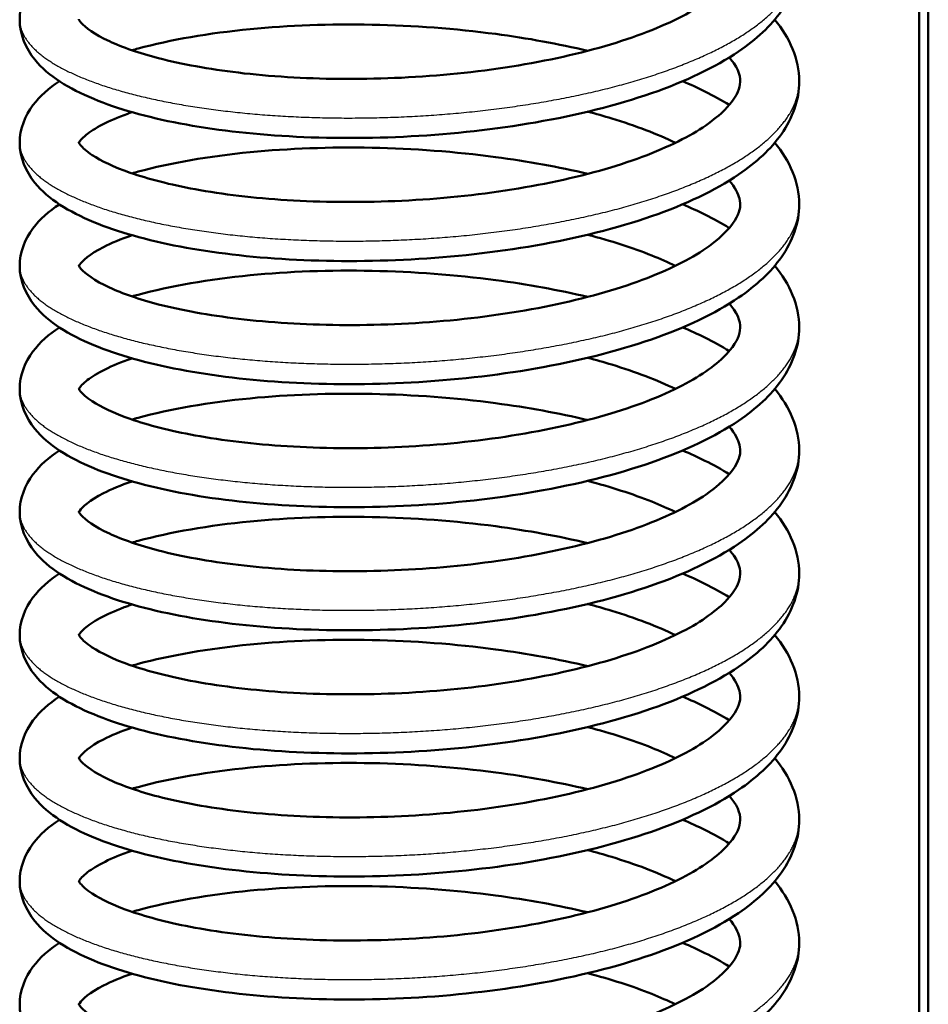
# Model space of a CAD drawing. Header units: millimetres. Extents: x 196 to 2279, y -1387 to 2348.
# Tile 11 of 89: x 331 to 380, y -1024 to -971. Entities that reach past the tile are written whole.
import ezdxf

# ---------------------------------------------------------------- set-up
doc = ezdxf.new("R2010")
doc.units = ezdxf.units.MM
doc.header["$LTSCALE"] = 0.75
doc.layers.add('Visible', color=7, linetype='Continuous', lineweight=50)
doc.layers.add('Visible Narrow', color=7, linetype='Continuous', lineweight=25)

msp = doc.modelspace()

# ---------------------------------------------------------------- linework, layer by layer
at = {"layer": 'Visible', "extrusion": (0, 0, -1)}
for p, q in [((379.477, -1198.809, 114.505), (379.477, -808.179, 114.505)), ((379.977, -808.179, 115.005), (379.977, -1198.809, 115.005))]:
    msp.add_line(p, q, dxfattribs=at)
at = {"layer": 'Visible'}
for points, knots in [([(371.662, -964.238, 143.395), (372.477, -965.207, 145.207), (372.99, -966.372, 147.11), (372.99, -968.573, 150.529), (372.627, -969.571, 152.119), (371.455, -971.237, 155.139), (370.663, -971.962, 156.595), (368.43, -973.48, 159.741), (366.823, -974.236, 161.392), (363.123, -975.521, 164.097), (360.972, -976.056, 165.18), (356.561, -976.825, 166.534), (354.254, -977.083, 166.859), (349.746, -977.324, 166.778), (347.486, -977.324, 166.382), (343.265, -977.086, 164.949), (341.25, -976.845, 163.894), (337.682, -976.169, 161.259), (336.09, -975.72, 159.644), (333.439, -974.619, 156.016), (332.349, -973.959, 153.949), (331.126, -972.459, 150.528), (330.79, -971.693, 149.155), (330.79, -970.155, 146.566), (331.08, -969.436, 145.294), (331.887, -968.366, 142.922), (332.374, -967.943, 141.811), (332.942, -967.569, 140.733)], [53.750911, 53.750911, 53.750911, 53.750911, 54.412791, 54.412791, 54.970709, 54.970709, 55.505392, 55.505392, 56.214535, 56.214535, 56.933468, 56.933468, 57.617725, 57.617725, 58.288135, 58.288135, 58.957034, 58.957034, 59.634164, 59.634164, 60.344861, 60.344861, 60.813263, 60.813263, 61.248411, 61.248411, 61.630565, 61.630565, 61.630565, 61.630565]), ([(333.987, -970.869, 149.197), (333.987, -970.869, 150.174), (334.009, -970.94, 151.154), (334.321, -971.302, 153.879), (334.846, -971.698, 155.608), (336.341, -972.387, 158.534), (337.251, -972.705, 159.808), (339.55, -973.3, 162.265), (341.029, -973.569, 163.417), (344.321, -973.962, 165.276), (346.189, -974.08, 165.981), (350.058, -974.116, 166.806), (352.113, -974.033, 166.92), (356.095, -973.655, 166.525), (358.075, -973.355, 166.009), (361.68, -972.585, 164.418), (363.352, -972.098, 163.324), (366.128, -971.024, 160.734), (367.282, -970.424, 159.21), (368.881, -969.273, 155.985), (369.374, -968.709, 154.255), (369.809, -967.872, 150.786), (369.834, -967.597, 149.032), (369.688, -966.992, 145.962), (369.528, -966.663, 144.623), (369.202, -966.281, 143.345)], [202.943889, 202.943889, 202.943889, 202.943889, 203.236669, 203.236669, 203.77374, 203.77374, 204.243944, 204.243944, 204.798891, 204.798891, 205.384095, 205.384095, 205.985981, 205.985981, 206.59004, 206.59004, 207.190353, 207.190353, 207.773856, 207.773856, 208.324109, 208.324109, 208.852182, 208.852182, 209.263828, 209.263828, 209.263828, 209.263828]), ([(371.662, -970.896, 141.09), (372.477, -971.865, 142.902), (372.99, -973.03, 144.805), (372.99, -975.231, 148.224), (372.627, -976.229, 149.814), (371.455, -977.895, 152.834), (370.663, -978.62, 154.29), (368.43, -980.138, 157.436), (366.823, -980.893, 159.087), (363.123, -982.179, 161.793), (360.972, -982.714, 162.875), (356.561, -983.482, 164.23), (354.254, -983.741, 164.554), (349.746, -983.982, 164.473), (347.486, -983.982, 164.078), (343.265, -983.744, 162.645), (341.25, -983.503, 161.589), (337.682, -982.827, 158.954), (336.09, -982.378, 157.339), (333.439, -981.277, 153.712), (332.349, -980.617, 151.644), (331.126, -979.116, 148.224), (330.79, -978.351, 146.85), (330.79, -976.812, 144.261), (331.08, -976.094, 142.989), (331.887, -975.023, 140.618), (332.374, -974.601, 139.507), (332.942, -974.227, 138.428)], [66.550612, 66.550612, 66.550612, 66.550612, 67.212491, 67.212491, 67.77041, 67.77041, 68.305094, 68.305094, 69.014237, 69.014237, 69.733169, 69.733169, 70.417426, 70.417426, 71.087837, 71.087837, 71.756736, 71.756736, 72.433865, 72.433865, 73.144563, 73.144563, 73.612963, 73.612963, 74.048111, 74.048111, 74.430265, 74.430265, 74.430265, 74.430265]), ([(336.87, -972.55, 133.002), (336.981, -972.518, 132.889), (337.093, -972.487, 132.776), (338.95, -971.983, 130.967), (341.029, -971.625, 129.524), (345.341, -971.202, 127.542), (347.6, -971.12, 126.907), (352.091, -971.21, 126.386), (354.38, -971.379, 126.478), (358.278, -971.897, 127.244), (359.964, -972.203, 127.801), (361.537, -972.577, 128.54)], [75.120664, 75.120664, 75.120664, 75.120664, 75.169142, 75.169142, 75.91286, 75.91286, 76.598422, 76.598422, 77.269464, 77.269464, 77.800355, 77.800355, 77.800355, 77.800355]), ([(333.987, -977.527, 146.892), (333.987, -977.527, 147.77), (334.002, -977.58, 148.645), (334.191, -977.817, 150.569), (334.398, -978.011, 151.618), (335.185, -978.527, 154.085), (335.893, -978.867, 155.481), (337.743, -979.513, 158.128), (338.939, -979.821, 159.385), (341.771, -980.339, 161.617), (343.476, -980.544, 162.572), (347.121, -980.771, 163.954), (349.117, -980.789, 164.374), (353.107, -980.622, 164.594), (355.152, -980.429, 164.39), (359, -979.845, 163.381), (360.854, -979.45, 162.563), (364.09, -978.508, 160.436), (365.526, -977.951, 159.11), (367.74, -976.806, 156.149), (368.572, -976.193, 154.492), (369.547, -975.144, 151.112), (369.732, -974.725, 149.362), (369.832, -974.009, 145.527), (369.749, -973.624, 143.394), (369.262, -973.01, 141.28), (369.233, -972.975, 141.16), (369.202, -972.939, 141.04)], [191.186576, 191.186576, 191.186576, 191.186576, 191.449063, 191.449063, 191.770989, 191.770989, 192.241296, 192.241296, 192.75888, 192.75888, 193.334047, 193.334047, 193.930485, 193.930485, 194.533809, 194.533809, 195.136599, 195.136599, 195.729257, 195.729257, 196.297949, 196.297949, 196.830629, 196.830629, 197.468752, 197.468752, 197.507224, 197.507224, 197.507224, 197.507224]), ([(366.677, -974.224, 131.968), (367.097, -974.402, 132.348), (367.499, -974.587, 132.742), (368.348, -975.01, 133.645), (368.789, -975.254, 134.163), (369.203, -975.509, 134.699)], [78.4396273, 78.4396273, 78.4396273, 78.4396273, 78.6167418, 78.6167418, 78.8325009, 78.8325009, 78.8325009, 78.8325009]), ([(336.871, -975.898, 134.136), (336.791, -975.925, 134.248), (336.713, -975.953, 134.361), (335.583, -976.359, 136.03), (334.793, -976.793, 137.795), (334.128, -977.338, 140.772), (334.03, -977.496, 141.956), (333.999, -977.555, 143.143)], [189.8411455, 189.8411455, 189.8411455, 189.8411455, 189.8831924, 189.8831924, 190.4579303, 190.4579303, 190.8126972, 190.8126972, 190.8126972, 190.8126972]), ([(366.282, -977.553, 132.938), (365.305, -977.08, 131.734), (364.133, -976.63, 130.661), (362.422, -976.11, 129.475), (361.984, -975.987, 129.2), (361.534, -975.87, 128.943)], [186.4340356, 186.4340356, 186.4340356, 186.4340356, 186.9195002, 186.9195002, 187.0781103, 187.0781103, 187.0781103, 187.0781103]), ([(371.662, -977.553, 138.785), (372.477, -978.523, 140.598), (372.99, -979.688, 142.5), (372.99, -981.889, 145.919), (372.627, -982.887, 147.51), (371.455, -984.552, 150.529), (370.663, -985.278, 151.985), (368.43, -986.796, 155.132), (366.823, -987.551, 156.783), (363.123, -988.837, 159.488), (360.972, -989.371, 160.571), (356.561, -990.14, 161.925), (354.254, -990.399, 162.249), (349.746, -990.64, 162.168), (347.486, -990.64, 161.773), (343.265, -990.402, 160.34), (341.25, -990.161, 159.284), (337.682, -989.485, 156.649), (336.09, -989.035, 155.034), (333.439, -987.934, 151.407), (332.349, -987.275, 149.339), (331.126, -985.774, 145.919), (330.79, -985.008, 144.546), (330.79, -983.47, 141.956), (331.08, -982.752, 140.684), (331.887, -981.681, 138.313), (332.374, -981.259, 137.202), (332.942, -980.885, 136.123)], [79.350312, 79.350312, 79.350312, 79.350312, 80.012191, 80.012191, 80.570111, 80.570111, 81.104794, 81.104794, 81.813937, 81.813937, 82.53287, 82.53287, 83.217126, 83.217126, 83.887537, 83.887537, 84.556436, 84.556436, 85.233566, 85.233566, 85.944263, 85.944263, 86.412664, 86.412664, 86.847811, 86.847811, 87.229965, 87.229965, 87.229965, 87.229965]), ([(336.869, -979.208, 130.698), (336.981, -979.176, 130.584), (337.093, -979.145, 130.472), (338.95, -978.641, 128.662), (341.029, -978.283, 127.219), (345.341, -977.86, 125.237), (347.6, -977.778, 124.602), (352.091, -977.868, 124.081), (354.38, -978.036, 124.173), (358.278, -978.555, 124.939), (359.965, -978.861, 125.497), (361.537, -979.235, 126.236)], [87.920289, 87.920289, 87.920289, 87.920289, 87.968842, 87.968842, 88.71256, 88.71256, 89.398122, 89.398122, 90.069164, 90.069164, 90.60016, 90.60016, 90.60016, 90.60016]), ([(333.987, -984.185, 144.588), (333.987, -984.185, 145.564), (334.009, -984.256, 146.545), (334.321, -984.617, 149.27), (334.846, -985.014, 150.998), (336.341, -985.702, 153.925), (337.251, -986.021, 155.199), (339.55, -986.615, 157.656), (341.029, -986.884, 158.808), (344.321, -987.277, 160.666), (346.189, -987.395, 161.371), (350.058, -987.431, 162.197), (352.113, -987.348, 162.311), (356.095, -986.971, 161.916), (358.075, -986.671, 161.4), (361.68, -985.9, 159.809), (363.352, -985.414, 158.715), (366.128, -984.339, 156.124), (367.282, -983.74, 154.6), (368.881, -982.589, 151.376), (369.374, -982.024, 149.646), (369.809, -981.188, 146.177), (369.834, -980.913, 144.423), (369.688, -980.307, 141.353), (369.528, -979.979, 140.013), (369.202, -979.597, 138.736)], [179.432444, 179.432444, 179.432444, 179.432444, 179.725224, 179.725224, 180.262294, 180.262294, 180.732499, 180.732499, 181.287446, 181.287446, 181.87265, 181.87265, 182.474536, 182.474536, 183.078595, 183.078595, 183.678908, 183.678908, 184.262411, 184.262411, 184.812664, 184.812664, 185.340737, 185.340737, 185.752383, 185.752383, 185.752383, 185.752383]), ([(366.677, -980.882, 129.663), (367.097, -981.06, 130.043), (367.499, -981.245, 130.437), (368.347, -981.668, 131.339), (368.787, -981.911, 131.856), (369.2, -982.165, 132.39)], [91.2393277, 91.2393277, 91.2393277, 91.2393277, 91.4164422, 91.4164422, 91.6317074, 91.6317074, 91.6317074, 91.6317074]), ([(336.873, -982.556, 131.829), (336.27, -982.763, 132.674), (335.747, -982.98, 133.574), (334.586, -983.571, 136.147), (334.16, -983.964, 137.954), (334.019, -984.172, 140.091), (334.006, -984.195, 140.409), (333.998, -984.211, 140.728)], [178.0859869, 178.0859869, 178.0859869, 178.0859869, 178.4011216, 178.4011216, 178.9510979, 178.9510979, 179.0468156, 179.0468156, 179.0468156, 179.0468156]), ([(366.279, -984.211, 130.633), (365.881, -984.018, 130.142), (365.454, -983.829, 129.675), (363.975, -983.237, 128.238), (362.8, -982.857, 127.361), (361.535, -982.528, 126.638)], [174.6790345, 174.6790345, 174.6790345, 174.6790345, 174.876086, 174.876086, 175.3226278, 175.3226278, 175.3226278, 175.3226278]), ([(371.662, -984.211, 136.48), (372.477, -985.181, 138.293), (372.99, -986.346, 140.196), (372.99, -988.546, 143.615), (372.627, -989.544, 145.205), (371.455, -991.21, 148.224), (370.663, -991.936, 149.68), (368.43, -993.454, 152.827), (366.823, -994.209, 154.478), (363.123, -995.495, 157.183), (360.972, -996.029, 158.266), (356.561, -996.798, 159.62), (354.254, -997.057, 159.945), (349.746, -997.298, 159.864), (347.486, -997.298, 159.468), (343.265, -997.06, 158.035), (341.25, -996.819, 156.979), (337.682, -996.143, 154.345), (336.09, -995.693, 152.73), (333.439, -994.592, 149.102), (332.349, -993.933, 147.035), (331.126, -992.432, 143.614), (330.79, -991.666, 142.241), (330.79, -990.128, 139.652), (331.08, -989.41, 138.38), (331.887, -988.339, 136.008), (332.374, -987.917, 134.897), (332.942, -987.543, 133.818)], [92.150013, 92.150013, 92.150013, 92.150013, 92.811892, 92.811892, 93.369811, 93.369811, 93.904495, 93.904495, 94.613638, 94.613638, 95.33257, 95.33257, 96.016827, 96.016827, 96.687237, 96.687237, 97.356136, 97.356136, 98.033266, 98.033266, 98.743963, 98.743963, 99.212364, 99.212364, 99.647512, 99.647512, 100.029666, 100.029666, 100.029666, 100.029666]), ([(336.87, -985.866, 128.392), (336.981, -985.834, 128.279), (337.093, -985.802, 128.167), (338.95, -985.299, 126.358), (341.029, -984.941, 124.914), (345.341, -984.517, 122.932), (347.6, -984.436, 122.297), (352.091, -984.526, 121.777), (354.38, -984.694, 121.869), (358.278, -985.213, 122.635), (359.964, -985.519, 123.192), (361.537, -985.893, 123.931)], [100.720064, 100.720064, 100.720064, 100.720064, 100.768543, 100.768543, 101.51226, 101.51226, 102.197822, 102.197822, 102.868865, 102.868865, 103.399755, 103.399755, 103.399755, 103.399755]), ([(333.987, -990.842, 142.283), (333.987, -990.842, 143.161), (334.002, -990.896, 144.035), (334.191, -991.133, 145.96), (334.398, -991.326, 147.008), (335.185, -991.843, 149.476), (335.893, -992.183, 150.872), (337.743, -992.829, 153.518), (338.939, -993.137, 154.776), (341.771, -993.655, 157.007), (343.476, -993.86, 157.963), (347.121, -994.087, 159.344), (349.117, -994.104, 159.765), (353.107, -993.938, 159.985), (355.152, -993.744, 159.78), (359, -993.161, 158.772), (360.854, -992.765, 157.953), (364.09, -991.824, 155.827), (365.526, -991.266, 154.501), (367.74, -990.121, 151.539), (368.572, -989.509, 149.882), (369.547, -988.46, 146.502), (369.732, -988.041, 144.752), (369.832, -987.325, 140.917), (369.749, -986.94, 138.785), (369.262, -986.326, 136.67), (369.233, -986.291, 136.551), (369.202, -986.255, 136.431)], [167.675131, 167.675131, 167.675131, 167.675131, 167.937618, 167.937618, 168.259544, 168.259544, 168.729851, 168.729851, 169.247435, 169.247435, 169.822602, 169.822602, 170.41904, 170.41904, 171.022364, 171.022364, 171.625154, 171.625154, 172.217812, 172.217812, 172.786504, 172.786504, 173.319184, 173.319184, 173.957307, 173.957307, 173.995779, 173.995779, 173.995779, 173.995779]), ([(366.677, -987.54, 127.358), (367.097, -987.718, 127.738), (367.499, -987.903, 128.133), (368.348, -988.326, 129.035), (368.789, -988.57, 129.554), (369.203, -988.825, 130.089)], [104.0390281, 104.0390281, 104.0390281, 104.0390281, 104.2161426, 104.2161426, 104.4319017, 104.4319017, 104.4319017, 104.4319017]), ([(336.871, -989.214, 129.527), (336.791, -989.241, 129.639), (336.713, -989.268, 129.752), (335.583, -989.675, 131.42), (334.793, -990.109, 133.185), (334.128, -990.654, 136.162), (334.03, -990.812, 137.346), (333.999, -990.871, 138.534)], [166.3297005, 166.3297005, 166.3297005, 166.3297005, 166.3717474, 166.3717474, 166.9464853, 166.9464853, 167.3012522, 167.3012522, 167.3012522, 167.3012522]), ([(366.282, -990.869, 128.328), (365.305, -990.396, 127.124), (364.133, -989.945, 126.052), (362.422, -989.425, 124.865), (361.984, -989.303, 124.59), (361.534, -989.186, 124.334)], [162.9225905, 162.9225905, 162.9225905, 162.9225905, 163.4080552, 163.4080552, 163.5666652, 163.5666652, 163.5666652, 163.5666652]), ([(371.662, -990.869, 134.176), (372.477, -991.838, 135.988), (372.99, -993.004, 137.891), (372.99, -995.204, 141.31), (372.627, -996.202, 142.9), (371.455, -997.868, 145.92), (370.663, -998.594, 147.376), (368.43, -1000.112, 150.522), (366.823, -1000.867, 152.173), (363.123, -1002.153, 154.878), (360.972, -1002.687, 155.961), (356.561, -1003.456, 157.316), (354.254, -1003.715, 157.64), (349.746, -1003.956, 157.559), (347.486, -1003.956, 157.163), (343.265, -1003.717, 155.73), (341.25, -1003.476, 154.675), (337.682, -1002.801, 152.04), (336.09, -1002.351, 150.425), (333.439, -1001.25, 146.797), (332.349, -1000.591, 144.73), (331.126, -999.09, 141.309), (330.79, -998.324, 139.936), (330.79, -996.786, 137.347), (331.08, -996.068, 136.075), (331.887, -994.997, 133.704), (332.374, -994.575, 132.592), (332.942, -994.201, 131.514)], [104.949713, 104.949713, 104.949713, 104.949713, 105.611592, 105.611592, 106.169511, 106.169511, 106.704195, 106.704195, 107.413338, 107.413338, 108.13227, 108.13227, 108.816527, 108.816527, 109.486938, 109.486938, 110.155837, 110.155837, 110.832966, 110.832966, 111.543664, 111.543664, 112.012065, 112.012065, 112.447212, 112.447212, 112.829366, 112.829366, 112.829366, 112.829366]), ([(336.869, -992.524, 126.088), (336.981, -992.492, 125.975), (337.093, -992.46, 125.863), (338.95, -991.957, 124.053), (341.029, -991.599, 122.61), (345.341, -991.175, 120.628), (347.6, -991.094, 119.992), (352.091, -991.184, 119.472), (354.38, -991.352, 119.564), (358.278, -991.871, 120.33), (359.965, -992.177, 120.887), (361.537, -992.551, 121.626)], [113.51969, 113.51969, 113.51969, 113.51969, 113.568243, 113.568243, 114.311961, 114.311961, 114.997523, 114.997523, 115.668565, 115.668565, 116.199561, 116.199561, 116.199561, 116.199561]), ([(333.987, -997.5, 139.978), (333.987, -997.5, 140.955), (334.009, -997.571, 141.936), (334.321, -997.933, 144.66), (334.846, -998.33, 146.389), (336.341, -999.018, 149.315), (337.251, -999.336, 150.589), (339.55, -999.931, 153.046), (341.029, -1000.2, 154.198), (344.321, -1000.593, 156.057), (346.189, -1000.711, 156.762), (350.058, -1000.747, 157.587), (352.113, -1000.664, 157.701), (356.095, -1000.287, 157.307), (358.075, -999.987, 156.791), (361.68, -999.216, 155.2), (363.352, -998.729, 154.105), (366.128, -997.655, 151.515), (367.282, -997.055, 149.991), (368.881, -995.904, 146.766), (369.374, -995.34, 145.036), (369.809, -994.504, 141.568), (369.834, -994.229, 139.813), (369.688, -993.623, 136.744), (369.528, -993.294, 135.404), (369.202, -992.913, 134.126)], [155.920999, 155.920999, 155.920999, 155.920999, 156.213779, 156.213779, 156.750849, 156.750849, 157.221054, 157.221054, 157.776001, 157.776001, 158.361205, 158.361205, 158.963091, 158.963091, 159.56715, 159.56715, 160.167463, 160.167463, 160.750966, 160.750966, 161.301219, 161.301219, 161.829292, 161.829292, 162.240938, 162.240938, 162.240938, 162.240938]), ([(366.677, -994.198, 125.054), (367.097, -994.376, 125.433), (367.499, -994.561, 125.828), (368.347, -994.983, 126.73), (368.787, -995.226, 127.247), (369.2, -995.481, 127.781)], [116.8387285, 116.8387285, 116.8387285, 116.8387285, 117.015843, 117.015843, 117.2311082, 117.2311082, 117.2311082, 117.2311082]), ([(336.873, -995.872, 127.22), (336.27, -996.078, 128.065), (335.747, -996.296, 128.965), (334.586, -996.887, 131.537), (334.16, -997.28, 133.344), (334.019, -997.487, 135.482), (334.006, -997.51, 135.8), (333.998, -997.526, 136.118)], [154.5745419, 154.5745419, 154.5745419, 154.5745419, 154.8896765, 154.8896765, 155.4396528, 155.4396528, 155.5353706, 155.5353706, 155.5353706, 155.5353706]), ([(366.279, -997.526, 126.024), (365.881, -997.333, 125.533), (365.454, -997.145, 125.065), (363.975, -996.553, 123.629), (362.8, -996.173, 122.752), (361.535, -995.843, 122.029)], [151.1675894, 151.1675894, 151.1675894, 151.1675894, 151.364641, 151.364641, 151.8111827, 151.8111827, 151.8111827, 151.8111827]), ([(371.662, -997.527, 131.871), (372.477, -998.496, 133.684), (372.99, -999.661, 135.586), (372.99, -1001.862, 139.005), (372.627, -1002.86, 140.596), (371.455, -1004.526, 143.615), (370.663, -1005.251, 145.071), (368.43, -1006.769, 148.217), (366.823, -1007.525, 149.869), (363.123, -1008.81, 152.574), (360.972, -1009.345, 153.656), (356.561, -1010.114, 155.011), (354.254, -1010.372, 155.335), (349.746, -1010.614, 155.254), (347.486, -1010.614, 154.859), (343.265, -1010.375, 153.426), (341.25, -1010.134, 152.37), (337.682, -1009.458, 149.735), (336.09, -1009.009, 148.12), (333.439, -1007.908, 144.493), (332.349, -1007.248, 142.425), (331.126, -1005.748, 139.005), (330.79, -1004.982, 137.632), (330.79, -1003.444, 135.042), (331.08, -1002.726, 133.77), (331.887, -1001.655, 131.399), (332.374, -1001.233, 130.288), (332.942, -1000.858, 129.209)], [117.749413, 117.749413, 117.749413, 117.749413, 118.411293, 118.411293, 118.969212, 118.969212, 119.503895, 119.503895, 120.213039, 120.213039, 120.931971, 120.931971, 121.616228, 121.616228, 122.286638, 122.286638, 122.955537, 122.955537, 123.632667, 123.632667, 124.343364, 124.343364, 124.811765, 124.811765, 125.246912, 125.246912, 125.629067, 125.629067, 125.629067, 125.629067]), ([(336.87, -999.181, 123.783), (336.981, -999.149, 123.67), (337.093, -999.118, 123.558), (338.95, -998.614, 121.748), (341.029, -998.256, 120.305), (345.341, -997.833, 118.323), (347.6, -997.752, 117.688), (352.091, -997.842, 117.167), (354.38, -998.01, 117.259), (358.278, -998.529, 118.025), (359.964, -998.834, 118.582), (361.537, -999.209, 119.321)], [126.319465, 126.319465, 126.319465, 126.319465, 126.367943, 126.367943, 127.111661, 127.111661, 127.797223, 127.797223, 128.468265, 128.468265, 128.999156, 128.999156, 128.999156, 128.999156]), ([(333.987, -1004.158, 137.674), (333.987, -1004.158, 138.551), (334.002, -1004.211, 139.426), (334.191, -1004.448, 141.35), (334.398, -1004.642, 142.399), (335.185, -1005.159, 144.866), (335.893, -1005.498, 146.263), (337.743, -1006.145, 148.909), (338.939, -1006.453, 150.166), (341.771, -1006.97, 152.398), (343.476, -1007.175, 153.353), (347.121, -1007.403, 154.735), (349.117, -1007.42, 155.156), (353.107, -1007.253, 155.376), (355.152, -1007.06, 155.171), (359, -1006.476, 154.162), (360.854, -1006.081, 153.344), (364.09, -1005.139, 151.217), (365.526, -1004.582, 149.891), (367.74, -1003.437, 146.93), (368.572, -1002.825, 145.273), (369.547, -1001.776, 141.893), (369.732, -1001.357, 140.143), (369.832, -1000.64, 136.308), (369.749, -1000.256, 134.176), (369.262, -999.642, 132.061), (369.233, -999.606, 131.941), (369.202, -999.57, 131.822)], [144.163686, 144.163686, 144.163686, 144.163686, 144.426173, 144.426173, 144.748099, 144.748099, 145.218406, 145.218406, 145.73599, 145.73599, 146.311157, 146.311157, 146.907595, 146.907595, 147.510919, 147.510919, 148.113709, 148.113709, 148.706367, 148.706367, 149.275059, 149.275059, 149.807739, 149.807739, 150.445862, 150.445862, 150.484334, 150.484334, 150.484334, 150.484334]), ([(366.677, -1000.856, 122.749), (367.097, -1001.034, 123.129), (367.499, -1001.218, 123.523), (368.348, -1001.642, 124.426), (368.789, -1001.885, 124.944), (369.203, -1002.14, 125.48)], [129.6384289, 129.6384289, 129.6384289, 129.6384289, 129.8155434, 129.8155434, 130.0313025, 130.0313025, 130.0313025, 130.0313025]), ([(336.871, -1002.529, 124.917), (336.791, -1002.557, 125.029), (336.713, -1002.584, 125.142), (335.583, -1002.991, 126.811), (334.793, -1003.424, 128.576), (334.128, -1003.97, 131.553), (334.03, -1004.128, 132.737), (333.999, -1004.186, 133.924)], [142.8182554, 142.8182554, 142.8182554, 142.8182554, 142.8603024, 142.8603024, 143.4350402, 143.4350402, 143.7898071, 143.7898071, 143.7898071, 143.7898071]), ([(366.282, -1004.184, 123.719), (365.305, -1003.712, 122.515), (364.133, -1003.261, 121.442), (362.422, -1002.741, 120.256), (361.984, -1002.618, 119.981), (361.534, -1002.502, 119.724)], [139.4111455, 139.4111455, 139.4111455, 139.4111455, 139.8966101, 139.8966101, 140.0552202, 140.0552202, 140.0552202, 140.0552202]), ([(371.662, -1004.185, 129.566), (372.477, -1005.154, 131.379), (372.99, -1006.319, 133.282), (372.99, -1008.52, 136.701), (372.627, -1009.518, 138.291), (371.455, -1011.184, 141.31), (370.663, -1011.909, 142.766), (368.43, -1013.427, 145.913), (366.823, -1014.183, 147.564), (363.123, -1015.468, 150.269), (360.972, -1016.003, 151.352), (356.561, -1016.772, 152.706), (354.254, -1017.03, 153.03), (349.746, -1017.271, 152.949), (347.486, -1017.271, 152.554), (343.265, -1017.033, 151.121), (341.25, -1016.792, 150.065), (337.682, -1016.116, 147.43), (336.09, -1015.667, 145.815), (333.439, -1014.566, 142.188), (332.349, -1013.906, 140.12), (331.126, -1012.406, 136.7), (330.79, -1011.64, 135.327), (330.79, -1010.102, 132.737), (331.08, -1009.383, 131.466), (331.887, -1008.313, 129.094), (332.374, -1007.89, 127.983), (332.942, -1007.516, 126.904)], [130.549114, 130.549114, 130.549114, 130.549114, 131.210993, 131.210993, 131.768912, 131.768912, 132.303596, 132.303596, 133.012739, 133.012739, 133.731671, 133.731671, 134.415928, 134.415928, 135.086339, 135.086339, 135.755238, 135.755238, 136.432367, 136.432367, 137.143065, 137.143065, 137.611465, 137.611465, 138.046613, 138.046613, 138.428767, 138.428767, 138.428767, 138.428767]), ([(336.869, -1005.839, 121.479), (336.981, -1005.807, 121.365), (337.093, -1005.776, 121.253), (338.95, -1005.272, 119.444), (341.029, -1004.914, 118), (345.341, -1004.491, 116.018), (347.6, -1004.409, 115.383), (352.091, -1004.5, 114.863), (354.38, -1004.668, 114.954), (358.278, -1005.186, 115.721), (359.965, -1005.492, 116.278), (361.537, -1005.867, 117.017)], [139.119091, 139.119091, 139.119091, 139.119091, 139.167644, 139.167644, 139.911362, 139.911362, 140.596924, 140.596924, 141.267966, 141.267966, 141.798962, 141.798962, 141.798962, 141.798962]), ([(333.987, -1010.816, 135.369), (333.987, -1010.816, 136.345), (334.009, -1010.887, 137.326), (334.321, -1011.249, 140.051), (334.846, -1011.645, 141.779), (336.341, -1012.334, 144.706), (337.251, -1012.652, 145.98), (339.55, -1013.247, 148.437), (341.029, -1013.516, 149.589), (344.321, -1013.909, 151.448), (346.189, -1014.027, 152.152), (350.058, -1014.063, 152.978), (352.113, -1013.98, 153.092), (356.095, -1013.602, 152.697), (358.075, -1013.302, 152.181), (361.68, -1012.532, 150.59), (363.352, -1012.045, 149.496), (366.128, -1010.971, 146.905), (367.282, -1010.371, 145.381), (368.881, -1009.22, 142.157), (369.374, -1008.656, 140.427), (369.809, -1007.819, 136.958), (369.834, -1007.544, 135.204), (369.688, -1006.939, 132.134), (369.528, -1006.61, 130.794), (369.202, -1006.228, 129.517)], [132.409554, 132.409554, 132.409554, 132.409554, 132.702334, 132.702334, 133.239404, 133.239404, 133.709609, 133.709609, 134.264556, 134.264556, 134.84976, 134.84976, 135.451646, 135.451646, 136.055704, 136.055704, 136.656018, 136.656018, 137.239521, 137.239521, 137.789774, 137.789774, 138.317847, 138.317847, 138.729493, 138.729493, 138.729493, 138.729493]), ([(366.677, -1007.514, 120.444), (367.097, -1007.692, 120.824), (367.499, -1007.876, 121.218), (368.347, -1008.299, 122.12), (368.787, -1008.542, 122.637), (369.2, -1008.796, 123.172)], [142.4381293, 142.4381293, 142.4381293, 142.4381293, 142.6152438, 142.6152438, 142.830509, 142.830509, 142.830509, 142.830509]), ([(336.873, -1009.188, 122.611), (336.27, -1009.394, 123.456), (335.747, -1009.611, 124.355), (334.586, -1010.202, 126.928), (334.16, -1010.595, 128.735), (334.019, -1010.803, 130.873), (334.006, -1010.826, 131.19), (333.998, -1010.842, 131.509)], [131.0630968, 131.0630968, 131.0630968, 131.0630968, 131.3782314, 131.3782314, 131.9282077, 131.9282077, 132.0239255, 132.0239255, 132.0239255, 132.0239255]), ([(366.279, -1010.842, 121.414), (365.881, -1010.649, 120.923), (365.454, -1010.46, 120.456), (363.975, -1009.869, 119.019), (362.8, -1009.489, 118.143), (361.535, -1009.159, 117.42)], [127.6561444, 127.6561444, 127.6561444, 127.6561444, 127.8531959, 127.8531959, 128.2997377, 128.2997377, 128.2997377, 128.2997377]), ([(371.662, -1010.843, 127.262), (372.477, -1011.812, 129.074), (372.99, -1012.977, 130.977), (372.99, -1015.178, 134.396), (372.627, -1016.176, 135.986), (371.455, -1017.842, 139.006), (370.663, -1018.567, 140.462), (368.43, -1020.085, 143.608), (366.823, -1020.84, 145.259), (363.123, -1022.126, 147.964), (360.972, -1022.661, 149.047), (356.561, -1023.43, 150.401), (354.254, -1023.688, 150.726), (349.746, -1023.929, 150.645), (347.486, -1023.929, 150.249), (343.265, -1023.691, 148.816), (341.25, -1023.45, 147.761), (337.682, -1022.774, 145.126), (336.09, -1022.325, 143.511), (333.439, -1021.224, 139.883), (332.349, -1020.564, 137.816), (331.126, -1019.063, 134.395), (330.79, -1018.298, 133.022), (330.79, -1016.759, 130.433), (331.08, -1016.041, 129.161), (331.887, -1014.97, 126.789), (332.374, -1014.548, 125.678), (332.942, -1014.174, 124.6)], [143.348814, 143.348814, 143.348814, 143.348814, 144.010693, 144.010693, 144.568613, 144.568613, 145.103296, 145.103296, 145.812439, 145.812439, 146.531372, 146.531372, 147.215628, 147.215628, 147.886039, 147.886039, 148.554938, 148.554938, 149.232068, 149.232068, 149.942765, 149.942765, 150.411166, 150.411166, 150.846313, 150.846313, 151.228467, 151.228467, 151.228467, 151.228467]), ([(336.87, -1012.497, 119.174), (336.981, -1012.465, 119.06), (337.093, -1012.434, 118.948), (338.95, -1011.93, 117.139), (341.029, -1011.572, 115.695), (345.341, -1011.149, 113.714), (347.6, -1011.067, 113.078), (352.091, -1011.157, 112.558), (354.38, -1011.326, 112.65), (358.278, -1011.844, 113.416), (359.964, -1012.15, 113.973), (361.537, -1012.524, 114.712)], [151.918866, 151.918866, 151.918866, 151.918866, 151.967344, 151.967344, 152.711062, 152.711062, 153.396624, 153.396624, 154.067666, 154.067666, 154.598557, 154.598557, 154.598557, 154.598557]), ([(333.987, -1017.474, 133.064), (333.987, -1017.474, 133.942), (334.002, -1017.527, 134.817), (334.191, -1017.764, 136.741), (334.398, -1017.958, 137.79), (335.185, -1018.474, 140.257), (335.893, -1018.814, 141.653), (337.743, -1019.46, 144.3), (338.939, -1019.768, 145.557), (341.771, -1020.286, 147.788), (343.476, -1020.491, 148.744), (347.121, -1020.718, 150.125), (349.117, -1020.736, 150.546), (353.107, -1020.569, 150.766), (355.152, -1020.376, 150.561), (359, -1019.792, 149.553), (360.854, -1019.397, 148.735), (364.09, -1018.455, 146.608), (365.526, -1017.898, 145.282), (367.74, -1016.753, 142.32), (368.572, -1016.14, 140.664), (369.547, -1015.091, 137.283), (369.732, -1014.672, 135.533), (369.832, -1013.956, 131.698), (369.749, -1013.571, 129.566), (369.262, -1012.957, 127.452), (369.233, -1012.922, 127.332), (369.202, -1012.886, 127.212)], [120.652241, 120.652241, 120.652241, 120.652241, 120.914728, 120.914728, 121.236654, 121.236654, 121.70696, 121.70696, 122.224544, 122.224544, 122.799712, 122.799712, 123.39615, 123.39615, 123.999474, 123.999474, 124.602264, 124.602264, 125.194922, 125.194922, 125.763614, 125.763614, 126.296293, 126.296293, 126.934417, 126.934417, 126.972889, 126.972889, 126.972889, 126.972889]), ([(366.677, -1014.171, 118.14), (367.097, -1014.349, 118.519), (367.499, -1014.534, 118.914), (368.348, -1014.957, 119.817), (368.789, -1015.201, 120.335), (369.203, -1015.456, 120.871)], [155.2378297, 155.2378297, 155.2378297, 155.2378297, 155.4149442, 155.4149442, 155.6307033, 155.6307033, 155.6307033, 155.6307033]), ([(336.871, -1015.845, 120.308), (336.791, -1015.872, 120.42), (336.713, -1015.9, 120.533), (335.583, -1016.306, 122.202), (334.793, -1016.74, 123.967), (334.128, -1017.285, 126.943), (334.03, -1017.443, 128.127), (333.999, -1017.502, 129.315)], [119.3068104, 119.3068104, 119.3068104, 119.3068104, 119.3488573, 119.3488573, 119.9235951, 119.9235951, 120.2783621, 120.2783621, 120.2783621, 120.2783621]), ([(366.282, -1017.5, 119.109), (365.305, -1017.027, 117.905), (364.133, -1016.577, 116.833), (362.422, -1016.057, 115.646), (361.984, -1015.934, 115.371), (361.534, -1015.817, 115.115)], [115.8997004, 115.8997004, 115.8997004, 115.8997004, 116.385165, 116.385165, 116.5437751, 116.5437751, 116.5437751, 116.5437751]), ([(371.662, -1017.5, 124.957), (372.477, -1018.47, 126.769), (372.99, -1019.635, 128.672), (372.99, -1021.836, 132.091), (372.627, -1022.834, 133.681), (371.455, -1024.499, 136.701), (370.663, -1025.225, 138.157), (368.43, -1026.743, 141.303), (366.823, -1027.498, 142.954), (363.123, -1028.784, 145.66), (360.972, -1029.318, 146.742), (356.561, -1030.087, 148.097), (354.254, -1030.346, 148.421), (349.746, -1030.587, 148.34), (347.486, -1030.587, 147.945), (343.265, -1030.349, 146.512), (341.25, -1030.108, 145.456), (337.682, -1029.432, 142.821), (336.09, -1028.982, 141.206), (333.439, -1027.881, 137.579), (332.349, -1027.222, 135.511), (331.126, -1025.721, 132.091), (330.79, -1024.955, 130.717), (330.79, -1023.417, 128.128), (331.08, -1022.699, 126.856), (331.887, -1021.628, 124.485), (332.374, -1021.206, 123.374), (332.942, -1020.832, 122.295)], [156.148515, 156.148515, 156.148515, 156.148515, 156.810394, 156.810394, 157.368313, 157.368313, 157.902997, 157.902997, 158.61214, 158.61214, 159.331072, 159.331072, 160.015329, 160.015329, 160.685739, 160.685739, 161.354638, 161.354638, 162.031768, 162.031768, 162.742466, 162.742466, 163.210866, 163.210866, 163.646014, 163.646014, 164.028168, 164.028168, 164.028168, 164.028168]), ([(336.869, -1019.155, 116.869), (336.981, -1019.123, 116.756), (337.093, -1019.092, 116.644), (338.95, -1018.588, 114.834), (341.029, -1018.23, 113.391), (345.341, -1017.807, 111.409), (347.6, -1017.725, 110.774), (352.091, -1017.815, 110.253), (354.38, -1017.983, 110.345), (358.278, -1018.502, 111.111), (359.965, -1018.808, 111.668), (361.537, -1019.182, 112.408)], [164.718492, 164.718492, 164.718492, 164.718492, 164.767045, 164.767045, 165.510762, 165.510762, 166.196324, 166.196324, 166.867367, 166.867367, 167.398362, 167.398362, 167.398362, 167.398362]), ([(333.987, -1024.132, 130.759), (333.987, -1024.132, 131.736), (334.009, -1024.203, 132.717), (334.321, -1024.564, 135.441), (334.846, -1024.961, 137.17), (336.341, -1025.649, 140.097), (337.251, -1025.968, 141.37), (339.55, -1026.562, 143.827), (341.029, -1026.831, 144.979), (344.321, -1027.224, 146.838), (346.189, -1027.342, 147.543), (350.058, -1027.378, 148.369), (352.113, -1027.296, 148.482), (356.095, -1026.918, 148.088), (358.075, -1026.618, 147.572), (361.68, -1025.847, 145.981), (363.352, -1025.361, 144.886), (366.128, -1024.286, 142.296), (367.282, -1023.687, 140.772), (368.881, -1022.536, 137.547), (369.374, -1021.971, 135.817), (369.809, -1021.135, 132.349), (369.834, -1020.86, 130.595), (369.688, -1020.254, 127.525), (369.528, -1019.926, 126.185), (369.202, -1019.544, 124.907)], [108.898108, 108.898108, 108.898108, 108.898108, 109.190889, 109.190889, 109.727959, 109.727959, 110.198164, 110.198164, 110.75311, 110.75311, 111.338315, 111.338315, 111.9402, 111.9402, 112.544259, 112.544259, 113.144573, 113.144573, 113.728076, 113.728076, 114.278328, 114.278328, 114.806401, 114.806401, 115.218048, 115.218048, 115.218048, 115.218048]), ([(366.677, -1020.829, 115.835), (367.097, -1021.007, 116.215), (367.499, -1021.192, 116.609), (368.347, -1021.615, 117.511), (368.787, -1021.858, 118.028), (369.2, -1022.112, 118.562)], [168.0375301, 168.0375301, 168.0375301, 168.0375301, 168.2146446, 168.2146446, 168.4299098, 168.4299098, 168.4299098, 168.4299098]), ([(336.873, -1022.503, 118.001), (336.27, -1022.71, 118.846), (335.747, -1022.927, 119.746), (334.586, -1023.518, 122.319), (334.16, -1023.911, 124.126), (334.019, -1024.119, 126.263), (334.006, -1024.142, 126.581), (333.998, -1024.158, 126.899)], [107.5516518, 107.5516518, 107.5516518, 107.5516518, 107.8667871, 107.8667871, 108.4167634, 108.4167634, 108.5124805, 108.5124805, 108.5124805, 108.5124805]), ([(366.279, -1024.158, 116.805), (365.881, -1023.965, 116.314), (365.454, -1023.776, 115.847), (363.975, -1023.184, 114.41), (362.8, -1022.804, 113.533), (361.535, -1022.475, 112.81)], [104.1446993, 104.1446993, 104.1446993, 104.1446993, 104.3417516, 104.3417516, 104.7882926, 104.7882926, 104.7882926, 104.7882926])]:
    msp.add_open_spline(points, degree=3, knots=knots, dxfattribs=at)
at = {"layer": 'Visible Narrow'}
for points, knots in [([(330.79, -970.895, 147.813), (330.79, -971.553, 150.101), (331.319, -972.193, 152.332), (332.39, -973.492, 156.851), (335.393, -974.485, 160.491), (338.396, -975.479, 164.132), (342.735, -975.925, 166.189), (347.074, -976.371, 168.246), (351.89, -976.133, 168.328), (356.706, -975.895, 168.41), (361.045, -974.974, 166.518), (365.384, -974.053, 164.626), (368.386, -972.583, 161.15), (371.389, -971.114, 157.674), (372.461, -969.34, 153.32), (372.99, -968.465, 151.17), (372.99, -967.566, 148.965)], [-0.21590909, -0.21590909, -0.21590909, -0.21428571, -0.21428571, -0.21103896, -0.21103896, -0.20779221, -0.20779221, -0.20454545, -0.20454545, -0.2012987, -0.2012987, -0.19805195, -0.19805195, -0.19480519, -0.19480519, -0.19318182, -0.19318182, -0.19318182]), ([(330.79, -977.553, 145.508), (330.79, -978.21, 147.796), (331.319, -978.851, 150.027), (332.39, -980.149, 154.546), (335.393, -981.143, 158.187), (338.396, -982.137, 161.827), (342.735, -982.583, 163.884), (347.074, -983.029, 165.941), (351.89, -982.791, 166.023), (356.706, -982.553, 166.106), (361.045, -981.632, 164.213), (365.384, -980.711, 162.321), (368.386, -979.241, 158.845), (371.389, -977.772, 155.369), (372.461, -975.998, 151.015), (372.99, -975.122, 148.865), (372.99, -974.224, 146.66)], [-0.26136364, -0.26136364, -0.26136364, -0.25974026, -0.25974026, -0.25649351, -0.25649351, -0.25324675, -0.25324675, -0.25, -0.25, -0.24675325, -0.24675325, -0.24350649, -0.24350649, -0.24025974, -0.24025974, -0.23863636, -0.23863636, -0.23863636]), ([(330.79, -984.211, 143.203), (330.79, -984.868, 145.492), (331.319, -985.509, 147.722), (332.39, -986.807, 152.242), (335.393, -987.801, 155.882), (338.396, -988.795, 159.522), (342.735, -989.241, 161.579), (347.074, -989.687, 163.636), (351.89, -989.449, 163.719), (356.706, -989.211, 163.801), (361.045, -988.29, 161.909), (365.384, -987.368, 160.016), (368.386, -985.899, 156.541), (371.389, -984.429, 153.065), (372.461, -982.656, 148.71), (372.99, -981.78, 146.561), (372.99, -980.882, 144.356)], [-0.30681818, -0.30681818, -0.30681818, -0.30519481, -0.30519481, -0.30194805, -0.30194805, -0.2987013, -0.2987013, -0.29545455, -0.29545455, -0.29220779, -0.29220779, -0.28896104, -0.28896104, -0.28571429, -0.28571429, -0.28409091, -0.28409091, -0.28409091]), ([(330.79, -990.869, 140.899), (330.79, -991.526, 143.187), (331.319, -992.167, 145.418), (332.39, -993.465, 149.937), (335.393, -994.459, 153.577), (338.396, -995.453, 157.218), (342.735, -995.899, 159.275), (347.074, -996.344, 161.332), (351.89, -996.107, 161.414), (356.706, -995.869, 161.496), (361.045, -994.948, 159.604), (365.384, -994.026, 157.712), (368.386, -992.557, 154.236), (371.389, -991.087, 150.76), (372.461, -989.314, 146.405), (372.99, -988.438, 144.256), (372.99, -987.54, 142.051)], [-0.35227273, -0.35227273, -0.35227273, -0.35064935, -0.35064935, -0.3474026, -0.3474026, -0.34415584, -0.34415584, -0.34090909, -0.34090909, -0.33766234, -0.33766234, -0.33441558, -0.33441558, -0.33116883, -0.33116883, -0.32954545, -0.32954545, -0.32954545]), ([(330.79, -997.527, 138.594), (330.79, -998.184, 140.882), (331.319, -998.825, 143.113), (332.39, -1000.123, 147.632), (335.393, -1001.117, 151.273), (338.396, -1002.111, 154.913), (342.735, -1002.556, 156.97), (347.074, -1003.002, 159.027), (351.89, -1002.764, 159.109), (356.706, -1002.527, 159.191), (361.045, -1001.605, 157.299), (365.384, -1000.684, 155.407), (368.386, -999.215, 151.931), (371.389, -997.745, 148.455), (372.461, -995.971, 144.101), (372.99, -995.096, 141.951), (372.99, -994.198, 139.746)], [-0.39772727, -0.39772727, -0.39772727, -0.3961039, -0.3961039, -0.39285714, -0.39285714, -0.38961039, -0.38961039, -0.38636364, -0.38636364, -0.38311688, -0.38311688, -0.37987013, -0.37987013, -0.37662338, -0.37662338, -0.375, -0.375, -0.375]), ([(330.79, -1004.184, 136.289), (330.79, -1004.842, 138.577), (331.319, -1005.483, 140.808), (332.39, -1006.781, 145.328), (335.393, -1007.775, 148.968), (338.396, -1008.769, 152.608), (342.735, -1009.214, 154.665), (347.074, -1009.66, 156.722), (351.89, -1009.422, 156.804), (356.706, -1009.184, 156.887), (361.045, -1008.263, 154.994), (365.384, -1007.342, 153.102), (368.386, -1005.872, 149.626), (371.389, -1004.403, 146.151), (372.461, -1002.629, 141.796), (372.99, -1001.754, 139.646), (372.99, -1000.856, 137.441)], [-0.44318182, -0.44318182, -0.44318182, -0.44155844, -0.44155844, -0.43831169, -0.43831169, -0.43506494, -0.43506494, -0.43181818, -0.43181818, -0.42857143, -0.42857143, -0.42532468, -0.42532468, -0.42207792, -0.42207792, -0.42045455, -0.42045455, -0.42045455]), ([(330.79, -1010.842, 133.984), (330.79, -1011.5, 136.273), (331.319, -1012.14, 138.504), (332.39, -1013.439, 143.023), (335.393, -1014.432, 146.663), (338.396, -1015.426, 150.304), (342.735, -1015.872, 152.361), (347.074, -1016.318, 154.417), (351.89, -1016.08, 154.5), (356.706, -1015.842, 154.582), (361.045, -1014.921, 152.69), (365.384, -1014, 150.797), (368.386, -1012.53, 147.322), (371.389, -1011.061, 143.846), (372.461, -1009.287, 139.491), (372.99, -1008.412, 137.342), (372.99, -1007.513, 135.137)], [-0.48863636, -0.48863636, -0.48863636, -0.48701299, -0.48701299, -0.48376623, -0.48376623, -0.48051948, -0.48051948, -0.47727273, -0.47727273, -0.47402597, -0.47402597, -0.47077922, -0.47077922, -0.46753247, -0.46753247, -0.46590909, -0.46590909, -0.46590909]), ([(330.79, -1017.5, 131.68), (330.79, -1018.157, 133.968), (331.319, -1018.798, 136.199), (332.39, -1020.096, 140.718), (335.393, -1021.09, 144.359), (338.396, -1022.084, 147.999), (342.735, -1022.53, 150.056), (347.074, -1022.976, 152.113), (351.89, -1022.738, 152.195), (356.706, -1022.5, 152.277), (361.045, -1021.579, 150.385), (365.384, -1020.658, 148.493), (368.386, -1019.188, 145.017), (371.389, -1017.719, 141.541), (372.461, -1015.945, 137.187), (372.99, -1015.069, 135.037), (372.99, -1014.171, 132.832)], [-0.53409091, -0.53409091, -0.53409091, -0.53246753, -0.53246753, -0.52922078, -0.52922078, -0.52597403, -0.52597403, -0.52272727, -0.52272727, -0.51948052, -0.51948052, -0.51623377, -0.51623377, -0.51298701, -0.51298701, -0.51136364, -0.51136364, -0.51136364]), ([(330.79, -1024.158, 129.375), (330.79, -1024.815, 131.663), (331.319, -1025.456, 133.894), (332.39, -1026.754, 138.413), (335.393, -1027.748, 142.054), (338.396, -1028.742, 145.694), (342.735, -1029.188, 147.751), (347.074, -1029.634, 149.808), (351.89, -1029.396, 149.89), (356.706, -1029.158, 149.973), (361.045, -1028.237, 148.08), (365.384, -1027.315, 146.188), (368.386, -1025.846, 142.712), (371.389, -1024.376, 139.237), (372.461, -1022.603, 134.882), (372.99, -1021.727, 132.732), (372.99, -1020.829, 130.527)], [-0.57954545, -0.57954545, -0.57954545, -0.57792208, -0.57792208, -0.57467532, -0.57467532, -0.57142857, -0.57142857, -0.56818182, -0.56818182, -0.56493506, -0.56493506, -0.56168831, -0.56168831, -0.55844156, -0.55844156, -0.55681818, -0.55681818, -0.55681818])]:
    msp.add_rational_spline(points, [0.987463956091, 0.987463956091, 1, 0.974927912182, 1, 0.974927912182, 1, 0.974927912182, 1, 0.974927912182, 1, 0.974927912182, 1, 0.974927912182, 1, 0.987463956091, 0.987463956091], degree=2, knots=knots, dxfattribs=at)

doc.saveas('drawing.dxf')
